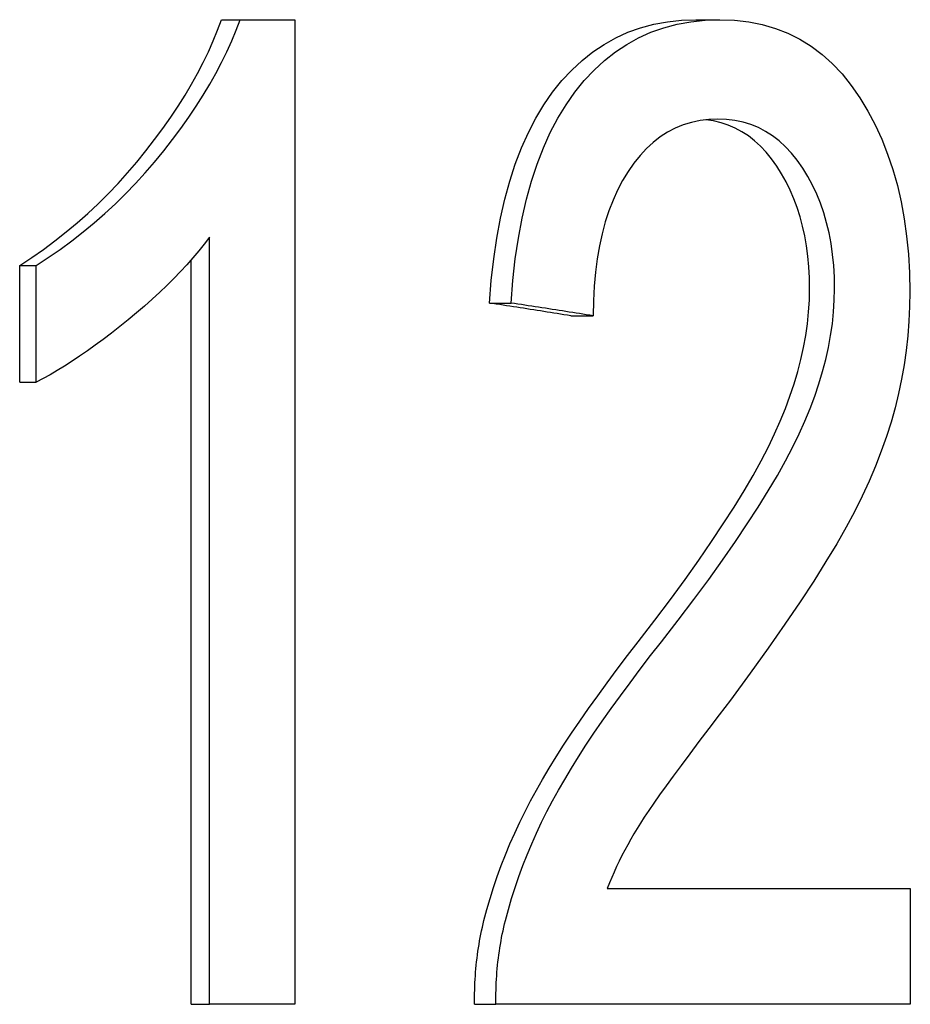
# Model space of a CAD drawing. Header units: millimetres. Extents: x 56 to 3776, y 27 to 364.
# Tile 14 of 15: x 427.02 to 429.32, y 270.02 to 272.57. Entities that reach past the tile are written whole.
import ezdxf

# ---------------------------------------------------------------- set-up
doc = ezdxf.new("R2010")
doc.units = ezdxf.units.MM
doc.layers.add('DETAIL', color=2, linetype='Continuous')

msp = doc.modelspace()

# ---------------------------------------------------------------- linework, layer by layer
at = {"layer": 'DETAIL'}
for p, q in [((427.5382, 272.5732), (427.5864, 272.5732)), ((427.5864, 272.5732), (427.728, 272.5732)), ((427.728, 272.5732), (427.728, 270.0235)), ((428.7671, 272.5732), (428.8286, 272.5732)), ((427.5073, 270.0235), (427.5073, 272.0098)), ((427.46, 270.0235), (427.46, 271.9514)), ((427.0156, 271.9363), (427.0582, 271.9363)), ((427.0156, 271.6343), (427.0156, 271.9363)), ((427.0582, 271.6343), (427.0582, 271.9363)), ((428.2325, 271.8395), (428.2882, 271.8395)), ((428.4427, 271.8066), (428.5007, 271.8066)), ((427.0156, 271.6343), (427.0582, 271.6343)), ((428.5373, 270.3236), (429.3223, 270.3236)), ((429.3223, 270.3236), (429.3223, 270.0235)), ((427.46, 270.0235), (427.5073, 270.0235)), ((427.728, 270.0235), (427.5073, 270.0235)), ((428.1938, 270.0235), (428.2491, 270.0235)), ((429.3223, 270.0235), (428.2491, 270.0235))]:
    msp.add_line(p, q, dxfattribs=at)
at = {"layer": 'DETAIL', "flags": 128}
for points in [[(427.0156, 271.9363), (427.0468, 271.957), (427.0772, 271.9784), (427.107, 272.0006), (427.136, 272.0235), (427.1643, 272.0472), (427.1919, 272.0716), (427.2188, 272.0967), (427.245, 272.1226), (427.2704, 272.1492), (427.2952, 272.1765), (427.3193, 272.2046), (427.3427, 272.2335), (427.3652, 272.2626), (427.3865, 272.2916), (427.4067, 272.3204), (427.4258, 272.3491), (427.4438, 272.3776), (427.4606, 272.406), (427.4763, 272.4342), (427.4909, 272.4623), (427.5044, 272.4903), (427.5168, 272.5181), (427.528, 272.5457), (427.5382, 272.5732)], [(427.0582, 271.9363), (427.0897, 271.957), (427.1205, 271.9784), (427.1505, 272.0006), (427.1799, 272.0235), (427.2085, 272.0472), (427.2364, 272.0716), (427.2635, 272.0967), (427.29, 272.1226), (427.3158, 272.1492), (427.3408, 272.1765), (427.3652, 272.2046), (427.3888, 272.2335), (427.4115, 272.2626), (427.4331, 272.2916), (427.4535, 272.3204), (427.4728, 272.3491), (427.491, 272.3776), (427.508, 272.406), (427.5238, 272.4342), (427.5386, 272.4623), (427.5522, 272.4903), (427.5647, 272.5181), (427.5761, 272.5457), (427.5864, 272.5732)], [(428.2325, 271.8395), (428.237, 271.898), (428.2433, 271.9541), (428.2512, 272.0079), (428.2607, 272.0593), (428.2719, 272.1084), (428.2848, 272.155), (428.2993, 272.1994), (428.3154, 272.2413), (428.3331, 272.2809), (428.3525, 272.3181), (428.3735, 272.3529), (428.396, 272.3854), (428.4201, 272.4154), (428.4454, 272.4428), (428.472, 272.4676), (428.4998, 272.4898), (428.529, 272.5093), (428.5593, 272.5263), (428.591, 272.5406), (428.6238, 272.5524), (428.6578, 272.5615), (428.6931, 272.568), (428.7295, 272.5719), (428.7671, 272.5732)], [(428.2882, 271.8395), (428.2928, 271.898), (428.2991, 271.9541), (428.3071, 272.0079), (428.3168, 272.0593), (428.3281, 272.1084), (428.3411, 272.155), (428.3557, 272.1994), (428.372, 272.2413), (428.3899, 272.2809), (428.4095, 272.3181), (428.4307, 272.3529), (428.4535, 272.3854), (428.4778, 272.4154), (428.5034, 272.4428), (428.5303, 272.4676), (428.5584, 272.4898), (428.5879, 272.5093), (428.6186, 272.5263), (428.6505, 272.5406), (428.6837, 272.5524), (428.7182, 272.5615), (428.7538, 272.568), (428.7906, 272.5719), (428.8286, 272.5732)], [(428.8286, 272.5732), (428.8669, 272.5718), (428.9037, 272.5676), (428.939, 272.5606), (428.9729, 272.5507), (429.0052, 272.5381), (429.0361, 272.5226), (429.0656, 272.5044), (429.0936, 272.4833), (429.1202, 272.4594), (429.1454, 272.4327), (429.1692, 272.4032), (429.1916, 272.3709), (429.2123, 272.3365), (429.2313, 272.3008), (429.2484, 272.2636), (429.2636, 272.2252), (429.2771, 272.1853), (429.2887, 272.1442), (429.2985, 272.1016), (429.3066, 272.0577), (429.3128, 272.0124), (429.3173, 271.9658), (429.3199, 271.9179), (429.3208, 271.8685)], [(428.824, 272.3157), (428.8004, 272.3148), (428.7776, 272.312), (428.7555, 272.3073), (428.7342, 272.3007), (428.7136, 272.2922), (428.6938, 272.2819), (428.6747, 272.2696), (428.6565, 272.2555), (428.639, 272.2395), (428.6222, 272.2216), (428.6063, 272.2019), (428.5912, 272.1802), (428.577, 272.1569), (428.564, 272.1322), (428.5523, 272.106), (428.5417, 272.0785), (428.5323, 272.0495), (428.5242, 272.019), (428.5172, 271.9872), (428.5115, 271.9539), (428.5069, 271.9192), (428.5036, 271.8831), (428.5015, 271.8455), (428.5007, 271.8066)], [(429.0615, 271.8763), (429.061, 271.9051), (429.0595, 271.9332), (429.057, 271.9606), (429.0534, 271.9873), (429.0489, 272.0132), (429.0434, 272.0384), (429.0369, 272.0628), (429.0293, 272.0866), (429.0208, 272.1096), (429.0112, 272.1319), (429.0006, 272.1534), (428.989, 272.1742), (428.9763, 272.1943), (428.9629, 272.213), (428.9489, 272.2302), (428.9342, 272.2458), (428.9189, 272.2598), (428.9029, 272.2722), (428.8862, 272.2831), (428.8689, 272.2924), (428.8509, 272.3002), (428.8322, 272.3064), (428.8129, 272.311), (428.7929, 272.3141)], [(429.1261, 271.8763), (429.1256, 271.9068), (429.1239, 271.9366), (429.121, 271.9655), (429.117, 271.9936), (429.1119, 272.0209), (429.1056, 272.0474), (429.0982, 272.073), (429.0896, 272.0978), (429.0798, 272.1218), (429.0689, 272.145), (429.0569, 272.1674), (429.0437, 272.1889), (429.0295, 272.2092), (429.0146, 272.2277), (428.9989, 272.2444), (428.9825, 272.2594), (428.9653, 272.2726), (428.9474, 272.284), (428.9288, 272.2937), (428.9093, 272.3016), (428.8892, 272.3078), (428.8682, 272.3122), (428.8465, 272.3148), (428.824, 272.3157)], [(427.5073, 272.0098), (427.4937, 271.9921), (427.4795, 271.9743), (427.4644, 271.9566), (427.4487, 271.9388), (427.4322, 271.921), (427.415, 271.9031), (427.3971, 271.8853), (427.3785, 271.8675), (427.3591, 271.8496), (427.339, 271.8317), (427.3181, 271.8138), (427.2965, 271.7959), (427.2747, 271.7784), (427.2532, 271.7616), (427.2321, 271.7455), (427.2114, 271.7302), (427.191, 271.7156), (427.1709, 271.7018), (427.1512, 271.6887), (427.1319, 271.6763), (427.1129, 271.6647), (427.0943, 271.6538), (427.0761, 271.6437), (427.0582, 271.6343)], [(428.6178, 270.9625), (428.6608, 271.0183), (428.7011, 271.0721), (428.739, 271.1239), (428.7744, 271.1737), (428.8073, 271.2216), (428.8378, 271.2674), (428.8659, 271.3113), (428.8916, 271.3531), (428.915, 271.393), (428.9359, 271.4309), (428.9546, 271.4668), (428.9709, 271.5007), (428.9854, 271.5335), (428.9987, 271.566), (429.0106, 271.5982), (429.0213, 271.6302), (429.0308, 271.6619), (429.0389, 271.6933), (429.0458, 271.7245), (429.0515, 271.7554), (429.0558, 271.786), (429.059, 271.8164), (429.0608, 271.8465), (429.0615, 271.8763)], [(428.6777, 270.9625), (428.7211, 271.0183), (428.7619, 271.0721), (428.8002, 271.1239), (428.836, 271.1737), (428.8693, 271.2216), (428.9001, 271.2674), (428.9285, 271.3113), (428.9545, 271.3531), (428.978, 271.393), (428.9992, 271.4309), (429.0181, 271.4668), (429.0346, 271.5007), (429.0493, 271.5335), (429.0627, 271.566), (429.0748, 271.5982), (429.0856, 271.6302), (429.0951, 271.6619), (429.1034, 271.6933), (429.1103, 271.7245), (429.116, 271.7554), (429.1205, 271.786), (429.1236, 271.8164), (429.1255, 271.8465), (429.1261, 271.8763)], [(429.3208, 271.8685), (429.3202, 271.8304), (429.3185, 271.7924), (429.3155, 271.7546), (429.3114, 271.717), (429.306, 271.6796), (429.2995, 271.6424), (429.2918, 271.6053), (429.2829, 271.5684), (429.2726, 271.5314), (429.2607, 271.4939), (429.2472, 271.4559), (429.2322, 271.4174), (429.2155, 271.3785), (429.1973, 271.339), (429.1774, 271.2991), (429.1559, 271.2587), (429.1318, 271.2161), (429.1039, 271.1698), (429.0723, 271.1196), (429.0369, 271.0656), (428.9976, 271.0078), (428.9545, 270.9462), (428.9074, 270.8807), (428.8563, 270.8115)], [(428.4427, 271.8066), (428.434, 271.8079), (428.4253, 271.8093), (428.4166, 271.8107), (428.4079, 271.8121), (428.3992, 271.8134), (428.3905, 271.8148), (428.3818, 271.8162), (428.3731, 271.8175), (428.3643, 271.8189), (428.3556, 271.8203), (428.3468, 271.8217), (428.3381, 271.823), (428.3293, 271.8244), (428.3205, 271.8258), (428.3118, 271.8271), (428.303, 271.8285), (428.2942, 271.8299), (428.2854, 271.8313), (428.2766, 271.8326), (428.2678, 271.834), (428.259, 271.8354), (428.2501, 271.8367), (428.2413, 271.8381), (428.2325, 271.8395)], [(428.5007, 271.8066), (428.4919, 271.8079), (428.4831, 271.8093), (428.4743, 271.8107), (428.4655, 271.8121), (428.4567, 271.8134), (428.4479, 271.8148), (428.4391, 271.8162), (428.4303, 271.8175), (428.4215, 271.8189), (428.4126, 271.8203), (428.4038, 271.8217), (428.3949, 271.823), (428.3861, 271.8244), (428.3772, 271.8258), (428.3683, 271.8271), (428.3594, 271.8285), (428.3506, 271.8299), (428.3417, 271.8313), (428.3328, 271.8326), (428.3239, 271.834), (428.3149, 271.8354), (428.306, 271.8367), (428.2971, 271.8381), (428.2882, 271.8395)], [(428.218, 270.2404), (428.2256, 270.269), (428.2338, 270.2976), (428.2428, 270.3261), (428.2524, 270.3545), (428.2628, 270.3828), (428.2738, 270.411), (428.2855, 270.4391), (428.2978, 270.4671), (428.3109, 270.495), (428.3246, 270.5228), (428.3389, 270.5506), (428.354, 270.5782), (428.3699, 270.6061), (428.387, 270.6349), (428.4052, 270.6643), (428.4244, 270.6945), (428.4448, 270.7254), (428.4663, 270.757), (428.4889, 270.7894), (428.5126, 270.8226), (428.5373, 270.8564), (428.5631, 270.891), (428.5899, 270.9264), (428.6178, 270.9625)], [(428.2735, 270.2404), (428.2812, 270.269), (428.2896, 270.2976), (428.2986, 270.3261), (428.3084, 270.3545), (428.3188, 270.3828), (428.3299, 270.411), (428.3417, 270.4391), (428.3542, 270.4671), (428.3674, 270.495), (428.3813, 270.5228), (428.3958, 270.5506), (428.411, 270.5782), (428.4271, 270.6061), (428.4444, 270.6349), (428.4627, 270.6643), (428.4822, 270.6945), (428.5028, 270.7254), (428.5246, 270.757), (428.5474, 270.7894), (428.5713, 270.8226), (428.5963, 270.8564), (428.6224, 270.891), (428.6495, 270.9264), (428.6777, 270.9625)], [(428.8563, 270.8115), (428.8274, 270.7735), (428.8002, 270.7376), (428.7747, 270.7037), (428.7509, 270.672), (428.7288, 270.6423), (428.7084, 270.6147), (428.6899, 270.5892), (428.673, 270.5658), (428.658, 270.5445), (428.6447, 270.5252), (428.6332, 270.5081), (428.6235, 270.493), (428.6148, 270.479), (428.6064, 270.4649), (428.5983, 270.4508), (428.5905, 270.4368), (428.5829, 270.4227), (428.5755, 270.4086), (428.5685, 270.3944), (428.5617, 270.3803), (428.5552, 270.3661), (428.5489, 270.352), (428.543, 270.3378), (428.5373, 270.3236)], [(428.1938, 270.0235), (428.1937, 270.0329), (428.1937, 270.0422), (428.1938, 270.0515), (428.194, 270.0608), (428.1943, 270.07), (428.1947, 270.0792), (428.1952, 270.0884), (428.1958, 270.0975), (428.1965, 270.1067), (428.1972, 270.1158), (428.1981, 270.1248), (428.199, 270.1339), (428.2001, 270.1429), (428.2013, 270.1519), (428.2025, 270.1609), (428.2038, 270.1698), (428.2053, 270.1787), (428.2068, 270.1876), (428.2084, 270.1965), (428.2101, 270.2053), (428.212, 270.2141), (428.2139, 270.2229), (428.2159, 270.2316), (428.218, 270.2404)], [(428.2491, 270.0235), (428.249, 270.0329), (428.249, 270.0422), (428.2491, 270.0515), (428.2493, 270.0608), (428.2496, 270.07), (428.25, 270.0792), (428.2505, 270.0884), (428.2511, 270.0975), (428.2518, 270.1067), (428.2526, 270.1158), (428.2534, 270.1248), (428.2544, 270.1339), (428.2555, 270.1429), (428.2566, 270.1519), (428.2579, 270.1609), (428.2592, 270.1698), (428.2607, 270.1787), (428.2622, 270.1876), (428.2639, 270.1965), (428.2656, 270.2053), (428.2675, 270.2141), (428.2694, 270.2229), (428.2714, 270.2316), (428.2735, 270.2404)]]:
    msp.add_lwpolyline(points, dxfattribs=at)

doc.saveas('drawing.dxf')
